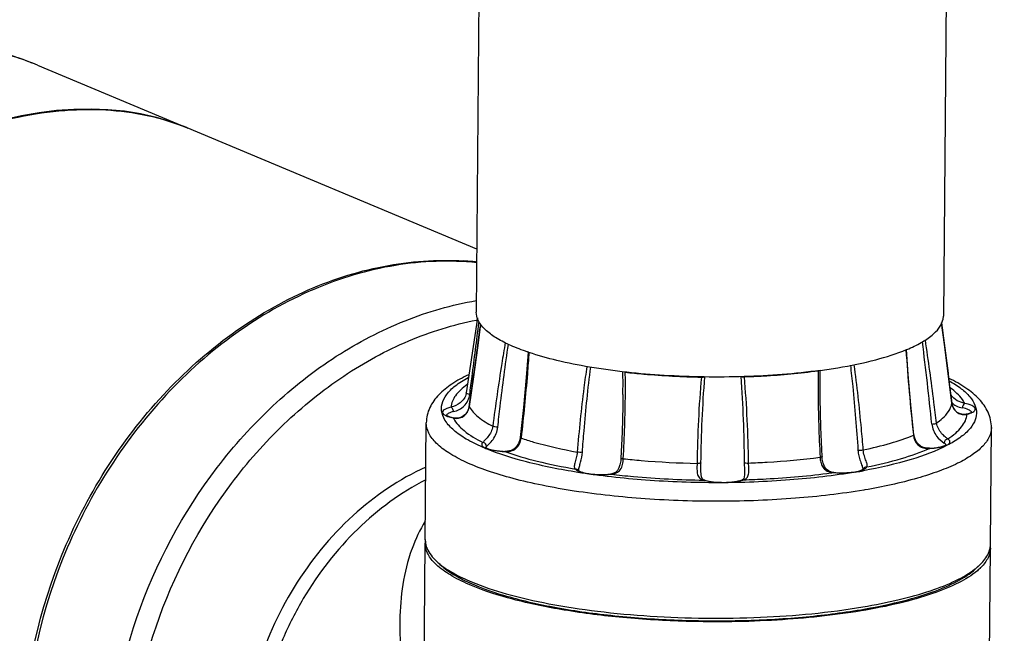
# Model space of a CAD drawing. Header units: millimetres. Extents: x 12 to 2508, y 25 to 1770.
# Tile 48 of 54: x 2199 to 2329, y 1270 to 1352. Entities that reach past the tile are written whole.
import ezdxf

# ---------------------------------------------------------------- set-up
doc = ezdxf.new("R2010")
doc.units = ezdxf.units.MM
for name, color, linetype in [('ARM2_ABL98', 7, 'Continuous'), ('COVER_M_PBL92', 7, 'Continuous'), ('FLANGE_J3_PBL106', 7, 'Continuous'), ('FLANGE_J4_PBL100', 7, 'Continuous'), ('HOLDER_M_PBL94', 7, 'Continuous'), ('HOLDER_S_PBL103', 7, 'Continuous'), ('MODULE_M_ABL91', 7, 'Continuous'), ('MODULE_S_ABL102', 7, 'Continuous'), ('new_view_8_VBL72', 7, 'Continuous'), ('PIPE2_PBL99', 7, 'Continuous')]:
    doc.layers.add(name, color=color, linetype=linetype)

# ---------------------------------------------------------------- blocks, each defined once
blk = doc.blocks.new('COVER_M_PBL92', base_point=(3020.23, 1922.8))
at = {"layer": 'COVER_M_PBL92', "color": 7}
blk.add_line((3042.84, 1974.61), (3062.7, 1966.31), dxfattribs=at)
blk.add_ellipse((3030.02, 1917.11), major_axis=(40.55, 44.19), ratio=0.660707, start_param=0.235353, end_param=3.372099, dxfattribs=at)
blk.add_open_spline([(3042.84, 1974.61), (3040.63, 1975.54), (3036, 1976.99), (3026.26, 1978.19), (3013.56, 1976.35), (2999.38, 1969.31), (2991.39, 1962.03), (2987.83, 1957.89)], degree=3, knots=[0, 0, 0, 0, 0.117403, 0.235789, 0.478098, 0.732691, 1, 1, 1, 1], dxfattribs=at)
at = {"layer": 'COVER_M_PBL92', "color": 2}
blk.add_open_spline([(3042.84, 1974.61), (3039.47, 1976.02), (3032.18, 1977.88), (3024.68, 1977.59), (3020.98, 1976.97)], degree=3, knots=[0, 0, 0, 0, 0.493081, 1, 1, 1, 1], dxfattribs=at)
blk = doc.blocks.new('HOLDER_M_PBL94', base_point=(3040.63, 1896.15))
at = {"layer": 'HOLDER_M_PBL94', "color": 7}
for p, q in [((3062.7, 1966.3), (3062.8, 1966.26)), ((3101.13, 1950.23), (3062.7, 1966.3))]:
    blk.add_line(p, q, dxfattribs=at)
for centre, radius, start, end in [((3096.91, 1909.13), 39.6, 84.8765, 86.3685), ((3096.93, 1909.42), 39.31, 83.8645, 84.8758)]:
    blk.add_arc(centre, radius, start, end, dxfattribs=at)
for points, knots in [([(2981.6, 1908.9), (2982.63, 1913.25), (2985.75, 1922.04), (2995.37, 1938.77), (3009.35, 1953.23), (3026.07, 1963.35), (3038.98, 1967.99), (3051.45, 1969.31), (3059.29, 1967.72), (3062.7, 1966.3)], [0, 0, 0, 0, 0.122291, 0.253252, 0.526603, 0.660631, 0.78591, 0.899046, 1, 1, 1, 1]), ([(3040.87, 1884.1), (3040.94, 1892.49), (3044.38, 1909.39), (3055.52, 1927.61), (3067.68, 1938.76), (3077.79, 1944.82), (3088.51, 1948.34), (3095.86, 1948.87), (3099.42, 1948.65)], [0, 0, 0, 0, 0.261606, 0.52432, 0.651308, 0.773023, 0.889029, 1, 1, 1, 1])]:
    blk.add_open_spline(points, degree=3, knots=knots, dxfattribs=at)
blk = doc.blocks.new('MODULE_M_ABL91', base_point=(3040.63, 1896.15))
at = {"layer": 'COVER_M_PBL92'}
blk.add_blockref('COVER_M_PBL92', (3020.23, 1922.8), dxfattribs=at)
at = {"layer": 'HOLDER_M_PBL94'}
blk.add_blockref('HOLDER_M_PBL94', (3040.63, 1896.15), dxfattribs=at)
blk = doc.blocks.new('PIPE2_PBL99', base_point=(3132.9, 2036.12))
at = {"layer": 'PIPE2_PBL99', "color": 7}
for p, q in [((3102.74, 2138.03), (3101.06, 1941.86)), ((3164.74, 2137.5), (3163.06, 1941.32)), ((3107.98, 1936.53), (3107.89, 1936.56)), ((3108.02, 1936.53), (3107.93, 1936.57)), ((3108.04, 1936.51), (3107.98, 1936.53)), ((3108.06, 1936.5), (3108.04, 1936.51)), ((3108.1, 1936.51), (3108.08, 1936.51)), ((3158.16, 1936.91), (3158.17, 1936.91)), ((3158.2, 1936.9), (3158.21, 1936.9))]:
    blk.add_line(p, q, dxfattribs=at)
for centre, radius, start, end in [((3104.57, 1942.37), 3.63, 211.9408, 213.0033), ((3160.76, 1941.35), 2.3, 347.4313, 359.4325), ((3149.47, 1957.97), 22.81, 292.3729, 292.5071), ((3136.64, 2008.24), 74.8, 277.7289, 279.5525)]:
    blk.add_arc(centre, radius, start, end, dxfattribs=at)
for points, knots in [([(3101.49, 1940.45), (3101.42, 1940.56), (3101.18, 1940.99), (3101.06, 1941.49), (3101.06, 1941.86)], [0, 0, 0, 0, 0.268927, 1, 1, 1, 1]), ([(3107.89, 1936.56), (3107.13, 1936.82), (3105.74, 1937.35), (3103.9, 1938.27), (3102.49, 1939.25), (3101.78, 1940.01), (3101.53, 1940.39)], [0, 0, 0, 0, 0.31953, 0.592147, 0.817698, 1, 1, 1, 1]), ([(3158.21, 1936.9), (3158.86, 1937.17), (3160.03, 1937.72), (3161.79, 1938.86), (3162.82, 1940.03), (3163, 1940.85)], [0, 0, 0, 0, 0.330263, 0.603734, 1, 1, 1, 1]), ([(3146.7, 1934.12), (3143.36, 1933.67), (3136.45, 1933.14), (3126.21, 1933.29), (3117.9, 1934.16), (3111.94, 1935.35), (3109.28, 1936.09), (3108.06, 1936.5)], [0, 0, 0, 0, 0.259579, 0.532068, 0.787859, 0.900861, 1, 1, 1, 1]), ([(3149.05, 1934.48), (3150.75, 1934.76), (3153.82, 1935.4), (3156.83, 1936.34), (3158.15, 1936.88)], [0, 0, 0, 0, 0.546046, 1, 1, 1, 1])]:
    blk.add_open_spline(points, degree=3, knots=knots, dxfattribs=at)
blk = doc.blocks.new('FLANGE_J4_PBL100', base_point=(3131.87, 1921))
at = {"layer": 'FLANGE_J4_PBL100', "color": 7}
for p, q in [((3101.22, 1941.09), (3099.74, 1931.14)), ((3101.22, 1941.09), (3101.13, 1940.47)), ((3146.7, 1933.79), (3146.7, 1934.01)), ((3099.74, 1931.14), (3099.73, 1931.07)), ((3099.73, 1931.07), (3099.73, 1931.07)), ((3120.53, 1930.91), (3120.53, 1930.91)), ((3164.05, 1930.89), (3164.04, 1930.92)), ((3164.05, 1930.89), (3164.05, 1930.9)), ((3098.1, 1927.83), (3098.1, 1927.83)), ((3166.07, 1928.33), (3166.07, 1928.33)), ((3094.3, 1911.67), (3094.43, 1927.18)), ((3169.3, 1911.03), (3169.43, 1926.53)), ((3114.61, 1920.87), (3114.61, 1920.87)), ((3130.87, 1921.11), (3130.87, 1921.11)), ((3118.88, 1920.37), (3118.87, 1920.37)), ((3131.39, 1919.57), (3131.39, 1919.57)), ((3136.67, 1920.47), (3136.67, 1920.47)), ((3148.51, 1920.59), (3148.51, 1920.59)), ((3096.25, 1908.39), (3095.77, 1908.84)), ((3167.3, 1907.78), (3167.78, 1908.22))]:
    blk.add_line(p, q, dxfattribs=at)
at = {"layer": 'FLANGE_J4_PBL100', "color": 2}
for p, q in [((3101.42, 1940.44), (3101.44, 1940.59)), ((3146.7, 1934.01), (3146.7, 1934.13)), ((3100.12, 1929.32), (3100.13, 1929.29)), ((3100.13, 1929.29), (3100.13, 1929.32)), ((3164.19, 1929.77), (3164.19, 1929.76)), ((3098.01, 1927.82), (3098.1, 1927.83)), ((3166.07, 1928.33), (3166.19, 1928.32)), ((3107.02, 1925.2), (3107.01, 1925.14)), ((3107.02, 1925.2), (3107.01, 1925.14)), ((3159.06, 1925.58), (3159.07, 1925.52)), ((3159.06, 1925.58), (3159.07, 1925.52)), ((3104.84, 1923.36), (3104.85, 1923.38)), ((3161.22, 1923.8), (3161.25, 1923.78)), ((3161.23, 1923.77), (3161.25, 1923.78)), ((3161.23, 1923.77), (3161.25, 1923.78)), ((3152.41, 1920.83), (3152.38, 1920.83)), ((3152.45, 1920.82), (3152.42, 1920.81)), ((3118.94, 1920.36), (3118.88, 1920.37)), ((3131.39, 1919.57), (3131.25, 1919.57)), ((3148.12, 1920.53), (3148.24, 1920.54)), ((3148.51, 1920.59), (3148.46, 1920.58)), ((3151.41, 1920.64), (3151.53, 1920.66)), ((3152.62, 1918.27), (3152.49, 1918.25))]:
    blk.add_line(p, q, dxfattribs=at)
at = {"layer": 'FLANGE_J4_PBL100', "color": 7}
for points in [[(3164.19, 1929.77), (3163.67, 1933.71), (3163.18, 1937.57), (3162.82, 1940.43)], [(3101.65, 1940.25), (3101.23, 1937.14), (3100.69, 1933.27), (3100.12, 1929.32)], [(3107.94, 1936.56), (3107.68, 1933.2), (3107.32, 1929.22), (3106.9, 1925.21)], [(3159.15, 1925.59), (3158.75, 1929.56), (3158.4, 1933.56), (3158.16, 1936.91)], [(3146.96, 1922.69), (3146.79, 1926.58), (3146.71, 1930.42), (3146.7, 1933.79)], [(3120.53, 1930.91), (3120.51, 1929.38), (3120.42, 1925.94), (3120.26, 1922.5)], [(3100.12, 1929.32), (3100.05, 1929.02), (3099.85, 1928.58), (3099.55, 1928.22), (3099.2, 1927.98), (3098.82, 1927.84), (3098.41, 1927.79), (3098.1, 1927.83)], [(3166.07, 1928.33), (3165.74, 1928.29), (3165.31, 1928.36), (3164.9, 1928.56), (3164.54, 1928.91), (3164.28, 1929.39), (3164.19, 1929.77)], [(3106.9, 1925.21), (3106.84, 1924.9), (3106.68, 1924.42), (3106.42, 1924.01), (3106.09, 1923.7), (3105.69, 1923.5), (3105.22, 1923.39), (3104.85, 1923.38)], [(3161.22, 1923.8), (3160.87, 1923.8), (3160.4, 1923.89), (3160, 1924.09), (3159.65, 1924.39), (3159.38, 1924.79), (3159.21, 1925.26), (3159.15, 1925.59)], [(3120.26, 1922.5), (3120.23, 1922.14), (3120.14, 1921.61), (3120, 1921.18), (3119.81, 1920.84), (3119.53, 1920.59), (3119.17, 1920.43), (3118.88, 1920.37)], [(3148.51, 1920.59), (3148.2, 1920.64), (3147.8, 1920.79), (3147.48, 1921.04), (3147.26, 1921.38), (3147.09, 1921.81), (3146.99, 1922.33), (3146.96, 1922.69)], [(3131.39, 1919.57), (3131.24, 1919.63), (3131.06, 1919.79), (3130.96, 1920), (3130.9, 1920.32), (3130.87, 1920.79), (3130.87, 1921.11)], [(3136.67, 1920.47), (3136.66, 1920.31), (3136.63, 1919.98), (3136.56, 1919.78), (3136.46, 1919.66), (3136.34, 1919.6)]]:
    blk.add_lwpolyline(points, dxfattribs=at)
at = {"layer": 'FLANGE_J4_PBL100', "color": 2}
for centre, radius, start, end in [((5354.32, 2216.94), 2208.88, 187.19138, 187.47023), ((2250.09, 2053.49), 859.06, 351.68882, 352.42474), ((2712.28, 1881.33), 451.55, 5.8054, 7.2001), ((3441.66, 1955.86), 284.21, 183.8302, 186.1161), ((2948.56, 1932.44), 171.98, 359.4924, 0.5044), ((3157.81, 1923.21), 10.57, 54.1944, 54.4663), ((3165.82, 1931.64), 2.45, 227.6662, 229.8137), ((3165.87, 1931.69), 2.52, 229.8365, 235.7804), ((3166.52, 1928.49), 0.279, 23.8073, 26.1956), ((3166.53, 1928.5), 0.265, 21.6977, 23.8042), ((3166.54, 1928.5), 0.257, 20.4318, 21.6926), ((3097.97, 1930.03), 2.13, 243.7545, 245.38), ((3097.35, 1928.08), 0.258, 156.4753, 158.9088), ((3101.08, 1929.35), 3.43, 206.4899, 207.2401), ((3098.47, 1929.64), 1.88, 255.8308, 258.5854), ((3098.46, 1929.59), 1.83, 258.5774, 263.4173), ((3165.76, 1929.75), 1.49, 278.0552, 286.6485), ((3163.7, 1928.51), 2.49, 354.9997, 355.6757), ((3165.83, 1930.74), 2.42, 291.4393, 294.1081), ((3112.91, 1949.22), 27.58, 247.1409, 247.3852), ((3161.01, 1926.61), 2.84, 268.8007, 274.3009), ((3160.99, 1926.86), 3.09, 274.2323, 274.7692), ((3115.36, 1922.38), 1.78, 240.9894, 243.5301), ((3138.53, 1997.13), 77.57, 279.646, 280.313), ((3151.5, 1923), 2.25, 293.0657, 294.4276), ((3151.58, 1922.82), 2.05, 294.4343, 295.3736), ((3117.83, 1930.14), 9.85, 276.0908, 276.4197), ((3132.62, 1924.09), 4.72, 253.1729, 254.7288), ((3135.34, 1922.85), 3.45, 287.2813, 289.9498), ((3136.16, 2008.31), 88.59, 277.8321, 277.9812), ((3148.65, 1923.64), 3.07, 263.0394, 266.5342), ((3149.49, 1931.58), 11.05, 264.665, 264.8746)]:
    blk.add_arc(centre, radius, start, end, dxfattribs=at)
at = {"layer": 'FLANGE_J4_PBL100', "color": 7}
for centre, radius, start, end in [((3097.06, 1911.65), 2.76, 179.5514, 189.4839), ((3097.16, 1911.66), 2.86, 189.4642, 191.9054), ((3166.4, 1911.08), 2.9, 344.5146, 349.5802), ((3166.54, 1911.05), 2.76, 349.5791, 359.4651), ((3101.56, 1915), 8.45, 226.806, 230.5711), ((3102.19, 1915.75), 9.43, 230.5129, 231.0318), ((3161.29, 1915.5), 9.75, 307.3316, 307.9375)]:
    blk.add_arc(centre, radius, start, end, dxfattribs=at)
at = {"layer": 'FLANGE_J4_PBL100', "color": 2}
for points, knots in [([(3100.2, 1930.93), (3100.3, 1931.72), (3100.71, 1934.89), (3101.12, 1938.07), (3101.42, 1940.44)], [0, 0, 0, 0, 0.251399, 1, 1, 1, 1]), ([(3104.91, 1937.8), (3104.75, 1936.88), (3104.15, 1933.19), (3103.62, 1929.5), (3103.25, 1926.71)], [0, 0, 0, 0, 0.248542, 1, 1, 1, 1]), ([(3162.15, 1927.15), (3162.04, 1928.07), (3161.58, 1931.75), (3161.08, 1935.42), (3160.66, 1938.16)], [0, 0, 0, 0, 0.251493, 1, 1, 1, 1]), ([(3103.92, 1926.58), (3104.02, 1927.51), (3104.45, 1931.18), (3104.93, 1934.84), (3105.33, 1937.58)], [0, 0, 0, 0, 0.251134, 1, 1, 1, 1]), ([(3108.05, 1936.53), (3107.99, 1935.58), (3107.71, 1931.8), (3107.34, 1928.02), (3107.02, 1925.2)], [0, 0, 0, 0, 0.250813, 1, 1, 1, 1]), ([(3115.74, 1934.62), (3115.6, 1933.68), (3115.09, 1929.92), (3114.7, 1926.14), (3114.46, 1923.29)], [0, 0, 0, 0, 0.249382, 1, 1, 1, 1]), ([(3115.15, 1923.26), (3115.22, 1924.21), (3115.51, 1927.98), (3115.89, 1931.74), (3116.25, 1934.56)], [0, 0, 0, 0, 0.250541, 1, 1, 1, 1]), ([(3120.58, 1922.41), (3120.74, 1925.28), (3120.87, 1929.1), (3120.86, 1932.93), (3120.84, 1933.89)], [0, 0, 0, 0, 0.749661, 1, 1, 1, 1]), ([(3146.43, 1934.08), (3146.42, 1933.12), (3146.42, 1929.29), (3146.54, 1925.47), (3146.69, 1922.61)], [0, 0, 0, 0, 0.250437, 1, 1, 1, 1]), ([(3150.71, 1934.8), (3150.82, 1933.86), (3151.23, 1930.11), (3151.53, 1926.35), (3151.72, 1923.53)], [0, 0, 0, 0, 0.249288, 1, 1, 1, 1]), ([(3152.42, 1923.57), (3152.34, 1924.52), (3152.02, 1928.3), (3151.6, 1932.07), (3151.21, 1934.88)], [0, 0, 0, 0, 0.250747, 1, 1, 1, 1]), ([(3102.19, 1923.81), (3101.43, 1924.13), (3100.06, 1924.78), (3098.32, 1925.91), (3097.1, 1927.1), (3096.43, 1928.39), (3096.43, 1929.75), (3097.11, 1931.03), (3098.34, 1932.2), (3099.38, 1932.86), (3099.98, 1933.19)], [0, 0, 0, 0, 0.179663, 0.328564, 0.448671, 0.546387, 0.635042, 0.732355, 0.851827, 1, 1, 1, 1]), ([(3163.83, 1932.73), (3164.39, 1932.42), (3165.37, 1931.8), (3166.55, 1930.73), (3167.29, 1929.61), (3167.53, 1928.41), (3167.22, 1927.23), (3166.41, 1926.12), (3165.16, 1925.08), (3164.14, 1924.48), (3163.57, 1924.19)], [0, 0, 0, 0, 0.159938, 0.292002, 0.400706, 0.495614, 0.591346, 0.702159, 0.837011, 1, 1, 1, 1]), ([(3099.86, 1932.25), (3099.54, 1932.03), (3098.98, 1931.58), (3098.13, 1930.64), (3097.75, 1929.79), (3097.71, 1929.24)], [0, 0, 0, 0, 0.303343, 0.565921, 1, 1, 1, 1]), ([(3165.89, 1929.74), (3165.8, 1929.92), (3165.31, 1930.72), (3164.58, 1931.35), (3163.99, 1931.78)], [0, 0, 0, 0, 0.216247, 1, 1, 1, 1]), ([(3099.73, 1931.07), (3099.68, 1930.83), (3099.48, 1930.35), (3098.81, 1929.65), (3098.14, 1929.37), (3097.71, 1929.24)], [0, 0, 0, 0, 0.260776, 0.529002, 1, 1, 1, 1]), ([(3098.04, 1928.66), (3098.56, 1928.78), (3099.35, 1929.17), (3100, 1930.09), (3100.16, 1930.65), (3100.2, 1930.93)], [0, 0, 0, 0, 0.485544, 0.745458, 1, 1, 1, 1]), ([(3100.2, 1930.93), (3100.1, 1930.94), (3099.95, 1930.98), (3099.79, 1931.04), (3099.75, 1931.09)], [0, 0, 0, 0, 0.606292, 1, 1, 1, 1]), ([(3165.89, 1929.74), (3165.55, 1929.83), (3164.84, 1930.06), (3164.25, 1930.56), (3164.05, 1930.89)], [0, 0, 0, 0, 0.476112, 1, 1, 1, 1]), ([(3097.71, 1929.24), (3097.53, 1929.2), (3097.21, 1929.11), (3096.84, 1928.93), (3096.59, 1928.71), (3096.6, 1928.52), (3096.63, 1928.45)], [0, 0, 0, 0, 0.377275, 0.659838, 0.850938, 1, 1, 1, 1]), ([(3098.04, 1928.66), (3097.83, 1928.61), (3097.5, 1928.51), (3097.17, 1928.3), (3097.12, 1928.18)], [0, 0, 0, 0, 0.624024, 1, 1, 1, 1]), ([(3098.04, 1928.66), (3098.04, 1928.72), (3098.01, 1928.95), (3097.87, 1929.19), (3097.71, 1929.24)], [0, 0, 0, 0, 0.279548, 1, 1, 1, 1]), ([(3098.25, 1927.78), (3098.45, 1927.75), (3098.89, 1927.78), (3099.7, 1928.17), (3100.06, 1928.84), (3100.13, 1929.29)], [0, 0, 0, 0, 0.23134, 0.484017, 1, 1, 1, 1]), ([(3100.13, 1929.29), (3100.43, 1928.78), (3101.41, 1927.79), (3102.58, 1927.08), (3103.25, 1926.71)], [0, 0, 0, 0, 0.435449, 1, 1, 1, 1]), ([(3162.15, 1927.15), (3162.43, 1927.34), (3163.3, 1928.02), (3164.05, 1929), (3164.19, 1929.76)], [0, 0, 0, 0, 0.302529, 1, 1, 1, 1]), ([(3164.19, 1929.76), (3164.25, 1929.32), (3164.59, 1928.66), (3165.37, 1928.27), (3165.78, 1928.25), (3165.97, 1928.27)], [0, 0, 0, 0, 0.527094, 0.777938, 1, 1, 1, 1]), ([(3164.45, 1929.61), (3164.54, 1929.55), (3164.9, 1929.34), (3165.3, 1929.21), (3165.59, 1929.15)], [0, 0, 0, 0, 0.265316, 1, 1, 1, 1]), ([(3165.89, 1929.74), (3165.79, 1929.71), (3165.64, 1929.5), (3165.59, 1929.28), (3165.59, 1929.15)], [0, 0, 0, 0, 0.440029, 1, 1, 1, 1]), ([(3166.77, 1928.61), (3166.74, 1928.68), (3166.61, 1928.8), (3166.23, 1929), (3165.86, 1929.1), (3165.59, 1929.15)], [0, 0, 0, 0, 0.156327, 0.374621, 1, 1, 1, 1]), ([(3167.27, 1929.11), (3167.23, 1929.18), (3167.09, 1929.32), (3166.63, 1929.57), (3166.2, 1929.68), (3165.89, 1929.74)], [0, 0, 0, 0, 0.156328, 0.374623, 1, 1, 1, 1]), ([(3166.82, 1928.53), (3166.91, 1928.57), (3167.06, 1928.64), (3167.23, 1928.78), (3167.31, 1928.95), (3167.29, 1929.06), (3167.27, 1929.11)], [0, 0, 0, 0, 0.344502, 0.607898, 0.810042, 1, 1, 1, 1]), ([(3096.63, 1928.45), (3096.65, 1928.42), (3096.75, 1928.28), (3096.9, 1928.19), (3097.03, 1928.13)], [0, 0, 0, 0, 0.195982, 1, 1, 1, 1]), ([(3097.08, 1928.1), (3097.14, 1928.07), (3097.44, 1927.95), (3097.76, 1927.87), (3098.01, 1927.82)], [0, 0, 0, 0, 0.213932, 1, 1, 1, 1]), ([(3098.03, 1927.78), (3098.36, 1927.14), (3099.59, 1925.87), (3101.07, 1925.01), (3101.95, 1924.57)], [0, 0, 0, 0, 0.424673, 1, 1, 1, 1]), ([(3163.63, 1925.03), (3163.99, 1925.27), (3164.66, 1925.75), (3165.46, 1926.56), (3166, 1927.4), (3166.16, 1928), (3166.18, 1928.29)], [0, 0, 0, 0, 0.307694, 0.570998, 0.797362, 1, 1, 1, 1]), ([(3166.19, 1928.32), (3166.24, 1928.33), (3166.42, 1928.38), (3166.59, 1928.43), (3166.72, 1928.48)], [0, 0, 0, 0, 0.271579, 1, 1, 1, 1]), ([(3152.49, 1918.25), (3149.49, 1917.75), (3143.16, 1917.02), (3133.47, 1916.64), (3123.66, 1916.96), (3115.76, 1917.8), (3109.92, 1918.82), (3106.07, 1919.71), (3102.69, 1920.72), (3099.82, 1921.84), (3097.52, 1923.04), (3095.81, 1924.32), (3094.71, 1925.68), (3094.43, 1926.71), (3094.43, 1927.18)], [0, 0, 0, 0, 0.14936, 0.311277, 0.475005, 0.629633, 0.700345, 0.765129, 0.823039, 0.873343, 0.915618, 0.949926, 0.977205, 1, 1, 1, 1]), ([(3103.25, 1926.71), (3103.19, 1926.21), (3102.83, 1925.53), (3102.26, 1924.91), (3102.02, 1924.68), (3101.95, 1924.57)], [0, 0, 0, 0, 0.605956, 0.851359, 1, 1, 1, 1]), ([(3102.42, 1924.05), (3102.55, 1924.16), (3102.87, 1924.44), (3103.52, 1925.2), (3103.85, 1926.01), (3103.92, 1926.58)], [0, 0, 0, 0, 0.169398, 0.426257, 1, 1, 1, 1]), ([(3103.92, 1926.58), (3103.79, 1926.59), (3103.57, 1926.62), (3103.34, 1926.67), (3103.25, 1926.71)], [0, 0, 0, 0, 0.556992, 1, 1, 1, 1]), ([(3169.43, 1926.53), (3169.43, 1926.11), (3169.19, 1925.19), (3168.25, 1923.95), (3166.79, 1922.79), (3164.84, 1921.7), (3162.39, 1920.69), (3158.31, 1919.38), (3154.97, 1918.67), (3152.62, 1918.27)], [0, 0, 0, 0, 0.064585, 0.140049, 0.233053, 0.346449, 0.480867, 0.635664, 1, 1, 1, 1]), ([(3161.52, 1927.01), (3161.65, 1927.01), (3161.86, 1927.04), (3162.08, 1927.09), (3162.15, 1927.15)], [0, 0, 0, 0, 0.581101, 1, 1, 1, 1]), ([(3161.52, 1927.01), (3161.58, 1926.44), (3161.99, 1925.43), (3162.78, 1924.73), (3163.17, 1924.49)], [0, 0, 0, 0, 0.557972, 1, 1, 1, 1]), ([(3163.63, 1925.03), (3163.52, 1925.12), (3163.23, 1925.34), (3162.6, 1925.95), (3162.22, 1926.64), (3162.15, 1927.15)], [0, 0, 0, 0, 0.164555, 0.414728, 1, 1, 1, 1]), ([(3104.84, 1923.36), (3105.1, 1923.35), (3105.63, 1923.37), (3106.37, 1923.71), (3106.85, 1924.37), (3106.98, 1924.88), (3107.01, 1925.14)], [0, 0, 0, 0, 0.249969, 0.499898, 0.749467, 1, 1, 1, 1]), ([(3106.9, 1925.21), (3106.9, 1925.2), (3106.94, 1925.16), (3106.98, 1925.15), (3107.01, 1925.14)], [0, 0, 0, 0, 0.321742, 1, 1, 1, 1]), ([(3107.01, 1925.14), (3107.56, 1924.96), (3110.01, 1924.2), (3112.51, 1923.65), (3114.46, 1923.29)], [0, 0, 0, 0, 0.226769, 1, 1, 1, 1]), ([(3152.42, 1923.57), (3153.63, 1923.83), (3155.88, 1924.38), (3158.08, 1925.12), (3159.07, 1925.52)], [0, 0, 0, 0, 0.537152, 1, 1, 1, 1]), ([(3159.15, 1925.59), (3159.15, 1925.58), (3159.14, 1925.55), (3159.1, 1925.54), (3159.07, 1925.52)], [0, 0, 0, 0, 0.146544, 1, 1, 1, 1]), ([(3159.07, 1925.52), (3159.12, 1925.06), (3159.42, 1924.34), (3160.24, 1923.85), (3160.72, 1923.77), (3160.95, 1923.77)], [0, 0, 0, 0, 0.497032, 0.749673, 1, 1, 1, 1]), ([(3163.63, 1925.03), (3163.5, 1925.01), (3163.26, 1924.88), (3163.17, 1924.62), (3163.17, 1924.49)], [0, 0, 0, 0, 0.492128, 1, 1, 1, 1]), ([(3163.67, 1924.3), (3163.74, 1924.35), (3163.87, 1924.44), (3163.98, 1924.76), (3163.76, 1924.95), (3163.63, 1925.03)], [0, 0, 0, 0, 0.285317, 0.494458, 1, 1, 1, 1]), ([(3101.95, 1924.57), (3101.89, 1924.53), (3101.79, 1924.42), (3101.78, 1924.19), (3101.96, 1923.99), (3102.11, 1923.9), (3102.21, 1923.85)], [0, 0, 0, 0, 0.237894, 0.430614, 0.667411, 1, 1, 1, 1]), ([(3102.42, 1924.05), (3102.42, 1924.17), (3102.32, 1924.43), (3102.07, 1924.56), (3101.95, 1924.57)], [0, 0, 0, 0, 0.500892, 1, 1, 1, 1]), ([(3102.21, 1923.85), (3102.23, 1923.84), (3102.32, 1923.8), (3102.42, 1923.76), (3102.49, 1923.74)], [0, 0, 0, 0, 0.232943, 1, 1, 1, 1]), ([(3102.42, 1924.05), (3102.41, 1924.04), (3102.36, 1923.99), (3102.32, 1923.94), (3102.3, 1923.89)], [0, 0, 0, 0, 0.283244, 1, 1, 1, 1]), ([(3114.53, 1920.6), (3112.25, 1920.96), (3108.11, 1921.78), (3104.06, 1923.03), (3102.3, 1923.76)], [0, 0, 0, 0, 0.548266, 1, 1, 1, 1]), ([(3102.49, 1923.74), (3102.83, 1923.62), (3103.61, 1923.45), (3104.4, 1923.38), (3104.84, 1923.36)], [0, 0, 0, 0, 0.448415, 1, 1, 1, 1]), ([(3104.84, 1923.36), (3106.25, 1922.86), (3109.36, 1921.97), (3112.52, 1921.33), (3114.23, 1921.04)], [0, 0, 0, 0, 0.463965, 1, 1, 1, 1]), ([(3151.72, 1923.53), (3151.83, 1923.52), (3152.07, 1923.52), (3152.3, 1923.55), (3152.42, 1923.57)], [0, 0, 0, 0, 0.478287, 1, 1, 1, 1]), ([(3151.72, 1923.53), (3151.74, 1923.28), (3151.82, 1922.78), (3152.02, 1922.09), (3152.23, 1921.52), (3152.36, 1921.17), (3152.38, 1921.02)], [0, 0, 0, 0, 0.289979, 0.575857, 0.827341, 1, 1, 1, 1]), ([(3152.88, 1921.32), (3152.94, 1921.4), (3152.96, 1921.59), (3152.89, 1921.85), (3152.75, 1922.25), (3152.54, 1922.81), (3152.44, 1923.31), (3152.42, 1923.57)], [0, 0, 0, 0, 0.127704, 0.225255, 0.350959, 0.662635, 1, 1, 1, 1]), ([(3163.57, 1924.19), (3162.05, 1923.4), (3158.37, 1922.06), (3154.58, 1921.21), (3152.45, 1920.82)], [0, 0, 0, 0, 0.440723, 1, 1, 1, 1]), ([(3152.88, 1921.32), (3154.43, 1921.63), (3157.26, 1922.3), (3160.02, 1923.24), (3161.23, 1923.77)], [0, 0, 0, 0, 0.544012, 1, 1, 1, 1]), ([(3161.25, 1923.78), (3161.63, 1923.8), (3162.31, 1923.86), (3162.98, 1924.01), (3163.27, 1924.12)], [0, 0, 0, 0, 0.553551, 1, 1, 1, 1]), ([(3163.35, 1924.34), (3163.34, 1924.36), (3163.28, 1924.41), (3163.22, 1924.46), (3163.17, 1924.49)], [0, 0, 0, 0, 0.21934, 1, 1, 1, 1]), ([(3163.27, 1924.12), (3163.3, 1924.13), (3163.44, 1924.18), (3163.58, 1924.25), (3163.67, 1924.3)], [0, 0, 0, 0, 0.280603, 1, 1, 1, 1]), ([(3114.46, 1923.29), (3114.44, 1923.03), (3114.34, 1922.54), (3114.17, 1921.97), (3114.08, 1921.57), (3114.06, 1921.34), (3114.11, 1921.16), (3114.18, 1921.07), (3114.23, 1921.04)], [0, 0, 0, 0, 0.335461, 0.641052, 0.762706, 0.857794, 0.932287, 1, 1, 1, 1]), ([(3115.15, 1923.26), (3115.04, 1923.24), (3114.81, 1923.25), (3114.58, 1923.27), (3114.46, 1923.29)], [0, 0, 0, 0, 0.454745, 1, 1, 1, 1]), ([(3114.65, 1920.9), (3114.66, 1921.06), (3114.76, 1921.4), (3114.98, 1922.17), (3115.11, 1922.82), (3115.15, 1923.26)], [0, 0, 0, 0, 0.19328, 0.444738, 1, 1, 1, 1]), ([(3118.94, 1920.36), (3119.18, 1920.38), (3119.65, 1920.46), (3120.25, 1920.93), (3120.51, 1921.65), (3120.57, 1922.15), (3120.58, 1922.41)], [0, 0, 0, 0, 0.247169, 0.482258, 0.732903, 1, 1, 1, 1]), ([(3120.26, 1922.5), (3120.26, 1922.49), (3120.3, 1922.47), (3120.4, 1922.44), (3120.5, 1922.42), (3120.58, 1922.41)], [0, 0, 0, 0, 0.092985, 0.297919, 1, 1, 1, 1]), ([(3120.58, 1922.41), (3121.38, 1922.33), (3124.63, 1922.01), (3127.89, 1921.84), (3130.36, 1921.79)], [0, 0, 0, 0, 0.24378, 1, 1, 1, 1]), ([(3137.2, 1921.84), (3138.02, 1921.87), (3141.19, 1922.02), (3144.35, 1922.3), (3146.69, 1922.61)], [0, 0, 0, 0, 0.258249, 1, 1, 1, 1]), ([(3146.96, 1922.69), (3146.96, 1922.68), (3146.93, 1922.66), (3146.84, 1922.63), (3146.75, 1922.61), (3146.69, 1922.61)], [0, 0, 0, 0, 0.09657, 0.298881, 1, 1, 1, 1]), ([(3146.69, 1922.61), (3146.7, 1922.39), (3146.75, 1921.96), (3146.96, 1921.36), (3147.37, 1920.88), (3147.74, 1920.71), (3147.94, 1920.66)], [0, 0, 0, 0, 0.261574, 0.515361, 0.756783, 1, 1, 1, 1]), ([(3114.23, 1921.04), (3114.24, 1921.02), (3114.32, 1920.93), (3114.42, 1920.87), (3114.49, 1920.83)], [0, 0, 0, 0, 0.213773, 1, 1, 1, 1]), ([(3114.56, 1920.79), (3114.79, 1920.68), (3115.35, 1920.5), (3115.92, 1920.41), (3116.25, 1920.37)], [0, 0, 0, 0, 0.433458, 1, 1, 1, 1]), ([(3130.36, 1921.79), (3130.36, 1921.53), (3130.34, 1921.03), (3130.38, 1920.43), (3130.54, 1920.03), (3130.79, 1919.73), (3131.07, 1919.62), (3131.25, 1919.57)], [0, 0, 0, 0, 0.297474, 0.564808, 0.678823, 0.78422, 1, 1, 1, 1]), ([(3130.88, 1921.85), (3130.88, 1921.83), (3130.81, 1921.82), (3130.7, 1921.8), (3130.54, 1921.79), (3130.42, 1921.79), (3130.36, 1921.79)], [0, 0, 0, 0, 0.103742, 0.325848, 0.639671, 1, 1, 1, 1]), ([(3136.52, 1919.61), (3136.68, 1919.66), (3137.02, 1919.82), (3137.25, 1920.41), (3137.23, 1921.08), (3137.21, 1921.58), (3137.2, 1921.84)], [0, 0, 0, 0, 0.201307, 0.414866, 0.691094, 1, 1, 1, 1]), ([(3136.63, 1921.89), (3136.63, 1921.77), (3136.64, 1921.3), (3136.67, 1920.82), (3136.67, 1920.47)], [0, 0, 0, 0, 0.252961, 1, 1, 1, 1]), ([(3136.63, 1921.89), (3136.65, 1921.87), (3136.72, 1921.86), (3136.91, 1921.83), (3137.08, 1921.84), (3137.2, 1921.84)], [0, 0, 0, 0, 0.128276, 0.360604, 1, 1, 1, 1]), ([(3151.57, 1920.7), (3151.64, 1920.71), (3151.92, 1920.77), (3152.2, 1920.86), (3152.38, 1920.94)], [0, 0, 0, 0, 0.28117, 1, 1, 1, 1]), ([(3152.88, 1921.32), (3152.78, 1921.32), (3152.57, 1921.27), (3152.44, 1921.11), (3152.4, 1921.02)], [0, 0, 0, 0, 0.505803, 1, 1, 1, 1]), ([(3152.46, 1920.97), (3152.51, 1921), (3152.67, 1921.08), (3152.83, 1921.2), (3152.88, 1921.32)], [0, 0, 0, 0, 0.317409, 1, 1, 1, 1]), ([(3151.41, 1920.64), (3148.52, 1920.15), (3142.44, 1919.45), (3133.12, 1919.11), (3123.71, 1919.44), (3117.51, 1920.12), (3114.53, 1920.6)], [0, 0, 0, 0, 0.23767, 0.49535, 0.755411, 1, 1, 1, 1]), ([(3116.25, 1920.37), (3116.46, 1920.34), (3117.34, 1920.27), (3118.22, 1920.28), (3118.88, 1920.35)], [0, 0, 0, 0, 0.246095, 1, 1, 1, 1]), ([(3118.94, 1920.36), (3119.93, 1920.24), (3124.02, 1919.82), (3128.13, 1919.61), (3131.25, 1919.57)], [0, 0, 0, 0, 0.242449, 1, 1, 1, 1]), ([(3131.37, 1919.54), (3131.8, 1919.42), (3132.75, 1919.28), (3133.7, 1919.24), (3134.21, 1919.26)], [0, 0, 0, 0, 0.464745, 1, 1, 1, 1]), ([(3134.21, 1919.26), (3134.61, 1919.27), (3135.33, 1919.32), (3136.05, 1919.46), (3136.37, 1919.56)], [0, 0, 0, 0, 0.546625, 1, 1, 1, 1]), ([(3136.52, 1919.61), (3137.52, 1919.64), (3141.4, 1919.8), (3145.27, 1920.14), (3148.12, 1920.53)], [0, 0, 0, 0, 0.259197, 1, 1, 1, 1]), ([(3148.5, 1920.57), (3149.04, 1920.53), (3150.06, 1920.5), (3151.09, 1920.6), (3151.57, 1920.7)], [0, 0, 0, 0, 0.520618, 1, 1, 1, 1])]:
    blk.add_open_spline(points, degree=3, knots=knots, dxfattribs=at)
at = {"layer": 'FLANGE_J4_PBL100', "color": 7}
for points, knots in [([(3120.84, 1933.89), (3121.66, 1933.8), (3125.02, 1933.46), (3128.39, 1933.29), (3130.94, 1933.24)], [0, 0, 0, 0, 0.243184, 1, 1, 1, 1]), ([(3136.64, 1933.29), (3137.49, 1933.31), (3140.76, 1933.46), (3144.03, 1933.75), (3146.43, 1934.08)], [0, 0, 0, 0, 0.258893, 1, 1, 1, 1]), ([(3100.03, 1933.54), (3099.27, 1933.18), (3097.87, 1932.42), (3096.07, 1930.99), (3094.78, 1929.26), (3094.44, 1927.86), (3094.43, 1927.18)], [0, 0, 0, 0, 0.283145, 0.534031, 0.768217, 1, 1, 1, 1]), ([(3130.94, 1933.24), (3130.97, 1933.24), (3131.09, 1933.24), (3131.21, 1933.25), (3131.29, 1933.26)], [0, 0, 0, 0, 0.269811, 1, 1, 1, 1]), ([(3136.29, 1933.3), (3136.32, 1933.3), (3136.43, 1933.28), (3136.55, 1933.28), (3136.64, 1933.29)], [0, 0, 0, 0, 0.231237, 1, 1, 1, 1]), ([(3169.43, 1926.53), (3169.44, 1927.23), (3169.1, 1928.65), (3167.82, 1930.42), (3166, 1931.89), (3164.59, 1932.68), (3163.82, 1933.06)], [0, 0, 0, 0, 0.231094, 0.464851, 0.715891, 1, 1, 1, 1]), ([(3166.07, 1928.33), (3166.22, 1928.36), (3166.46, 1928.43), (3166.7, 1928.53), (3166.78, 1928.59)], [0, 0, 0, 0, 0.612532, 1, 1, 1, 1]), ([(3166.78, 1928.59), (3166.78, 1928.59), (3166.8, 1928.61), (3166.82, 1928.62), (3166.82, 1928.63)], [0, 0, 0, 0, 0.383813, 1, 1, 1, 1]), ([(3097.07, 1928.19), (3097.07, 1928.2), (3097.06, 1928.22), (3097.12, 1928.15), (3097.18, 1928.13), (3097.3, 1928.06), (3097.46, 1928), (3097.73, 1927.91), (3097.95, 1927.86), (3098.1, 1927.83)], [0, 0, 0, 0, 0.014878, 0.049502, 0.130548, 0.249844, 0.400284, 0.577755, 1, 1, 1, 1]), ([(3102.26, 1923.92), (3102.26, 1923.93), (3102.25, 1923.94), (3102.29, 1923.9), (3102.33, 1923.88), (3102.41, 1923.83), (3102.52, 1923.78), (3102.71, 1923.7), (3103, 1923.62), (3103.39, 1923.53), (3103.85, 1923.46), (3104.34, 1923.41), (3104.68, 1923.39), (3104.85, 1923.38)], [0, 0, 0, 0, 0.004699, 0.014174, 0.037009, 0.071826, 0.116558, 0.169761, 0.298106, 0.450638, 0.621863, 0.806821, 1, 1, 1, 1]), ([(3161.22, 1923.8), (3161.49, 1923.81), (3161.99, 1923.85), (3162.67, 1923.97), (3163.14, 1924.11), (3163.39, 1924.22), (3163.45, 1924.29)], [0, 0, 0, 0, 0.353364, 0.658196, 0.88676, 1, 1, 1, 1]), ([(3114.61, 1920.87), (3114.64, 1920.83), (3114.78, 1920.75), (3115.08, 1920.62), (3115.55, 1920.5), (3116.36, 1920.36), (3117.49, 1920.29), (3118.41, 1920.32), (3118.88, 1920.37)], [0, 0, 0, 0, 0.031003, 0.111019, 0.224665, 0.362771, 0.680182, 1, 1, 1, 1]), ([(3148.51, 1920.59), (3148.9, 1920.56), (3149.67, 1920.53), (3150.77, 1920.58), (3151.66, 1920.73), (3152.18, 1920.89), (3152.35, 1921)], [0, 0, 0, 0, 0.301367, 0.595983, 0.843376, 1, 1, 1, 1]), ([(3152.35, 1921), (3152.37, 1921.01), (3152.39, 1921.02), (3152.43, 1921.07), (3152.41, 1921.03), (3152.4, 1921.02)], [0, 0, 0, 0, 0.472173, 0.701977, 1, 1, 1, 1]), ([(3131.39, 1919.57), (3131.76, 1919.46), (3132.62, 1919.31), (3133.93, 1919.25), (3135.21, 1919.33), (3136.01, 1919.48), (3136.34, 1919.6)], [0, 0, 0, 0, 0.233051, 0.514795, 0.789157, 1, 1, 1, 1]), ([(3094.36, 1911.07), (3094.4, 1910.88), (3094.67, 1910.03), (3095.27, 1909.31), (3095.77, 1908.84)], [0, 0, 0, 0, 0.221924, 1, 1, 1, 1]), ([(3167.78, 1908.22), (3167.96, 1908.38), (3168.55, 1908.98), (3169.03, 1909.72), (3169.19, 1910.3)], [0, 0, 0, 0, 0.284144, 1, 1, 1, 1]), ([(3096.25, 1908.42), (3096.82, 1907.96), (3098.18, 1907.09), (3099.63, 1906.4), (3100.44, 1906.07)], [0, 0, 0, 0, 0.453513, 1, 1, 1, 1]), ([(3096.25, 1908.39), (3096.69, 1907.98), (3097.76, 1907.17), (3100.53, 1905.67), (3105.08, 1904.07), (3111.57, 1902.59), (3119.15, 1901.52), (3127.4, 1900.93), (3135.89, 1900.85), (3144.16, 1901.29), (3149.52, 1901.95), (3152.08, 1902.38)], [0, 0, 0, 0, 0.031752, 0.069851, 0.165018, 0.283075, 0.418894, 0.565922, 0.716811, 0.863954, 1, 1, 1, 1]), ([(3152.08, 1902.38), (3153.8, 1902.67), (3156.98, 1903.3), (3161.29, 1904.54), (3164.71, 1905.95), (3166.59, 1907.14), (3167.3, 1907.78)], [0, 0, 0, 0, 0.319993, 0.596514, 0.823825, 1, 1, 1, 1]), ([(3152.36, 1902.75), (3153.98, 1903.02), (3157.01, 1903.62), (3161.15, 1904.77), (3164.53, 1906.07), (3166.43, 1907.16), (3167.2, 1907.74)], [0, 0, 0, 0, 0.312593, 0.58639, 0.816316, 1, 1, 1, 1]), ([(3167.28, 1907.8), (3167.33, 1907.84), (3167.5, 1907.97), (3167.66, 1908.11), (3167.78, 1908.22)], [0, 0, 0, 0, 0.257043, 1, 1, 1, 1]), ([(3100.44, 1906.07), (3101.94, 1905.44), (3105.33, 1904.32), (3110.92, 1903.06), (3117.31, 1902.09), (3126.68, 1901.24), (3138.47, 1901.13), (3147.88, 1901.99), (3152.36, 1902.75)], [0, 0, 0, 0, 0.092858, 0.203169, 0.327519, 0.461694, 0.740341, 1, 1, 1, 1])]:
    blk.add_open_spline(points, degree=3, knots=knots, dxfattribs=at)
at = {"layer": 'FLANGE_J4_PBL100', "color": 2}
for points in [[(3100.01, 1933.05), (3099.98, 1932.99), (3099.96, 1932.92), (3099.98, 1932.85)], [(3130.94, 1933.24), (3130.6, 1929.44), (3130.42, 1925.61), (3130.36, 1921.79)], [(3130.88, 1921.85), (3130.94, 1925.65), (3131.1, 1929.46), (3131.39, 1933.26)], [(3136.17, 1933.3), (3136.45, 1929.5), (3136.58, 1925.69), (3136.63, 1921.89)], [(3137.2, 1921.84), (3137.14, 1925.66), (3136.98, 1929.48), (3136.64, 1933.29)], [(3099.75, 1931.09), (3099.74, 1931.1), (3099.73, 1931.12), (3099.74, 1931.14)], [(3163.41, 1924.25), (3163.39, 1924.28), (3163.37, 1924.31), (3163.35, 1924.34)], [(3114.61, 1920.87), (3114.52, 1920.98), (3114.36, 1921.04), (3114.23, 1921.04)], [(3114.64, 1920.84), (3114.64, 1920.86), (3114.65, 1920.88), (3114.65, 1920.9)], [(3130.87, 1921.11), (3130.87, 1921.35), (3130.88, 1921.6), (3130.88, 1921.85)], [(3136.52, 1919.61), (3136.46, 1919.62), (3136.4, 1919.62), (3136.34, 1919.6)], [(3147.94, 1920.66), (3148.05, 1920.63), (3148.16, 1920.61), (3148.28, 1920.59)]]:
    blk.add_open_spline(points, degree=3, dxfattribs=at)
blk = doc.blocks.new('ARM2_ABL98', base_point=(3131.87, 2043.41))
at = {"layer": 'FLANGE_J4_PBL100'}
blk.add_blockref('FLANGE_J4_PBL100', (3131.87, 1921), dxfattribs=at)
at = {"layer": 'PIPE2_PBL99'}
blk.add_blockref('PIPE2_PBL99', (3132.9, 2036.12), dxfattribs=at)
blk = doc.blocks.new('HOLDER_S_PBL103', base_point=(3120.51, 1880.22))
at = {"layer": 'HOLDER_S_PBL103', "color": 7}
for p, q in [((3094.2, 1900.15), (3094.3, 1911.19)), ((3168.84, 1857.12), (3169.29, 1910.55)), ((3075.91, 1843.66), (3076.14, 1869.9)), ((3164.03, 1856.58), (3164.07, 1856.6)), ((3164.03, 1856.58), (3164.03, 1856.6)), ((3083.39, 1841.11), (3101.59, 1845.17)), ((3099.92, 1844.89), (3081.72, 1840.83)), ((3081.72, 1840.83), (3076.73, 1842.91)), ((3081.72, 1840.83), (3083.39, 1841.11)), ((3083.39, 1841.11), (3083.74, 1840.96))]:
    blk.add_line(p, q, dxfattribs=at)
at = {"layer": 'HOLDER_S_PBL103', "color": 2}
for p, q in [((3076.73, 1842.91), (3077.04, 1879.03)), ((3077.04, 1879.03), (3100.13, 1869.37)), ((3100.13, 1869.37), (3099.92, 1844.89)), ((3101.59, 1844.95), (3101.59, 1845.17))]:
    blk.add_line(p, q, dxfattribs=at)
at = {"layer": 'HOLDER_S_PBL103', "color": 7}
for centre, radius, start, end in [((3097.02, 1911.17), 2.73, 174.8581, 179.5022), ((3166.57, 1910.57), 2.73, 359.5016, 4.9534), ((3163.28, 1912.72), 6.71, 314.7539, 315.5356), ((3076.28, 1843.66), 0.364, 179.5432, 184.905), ((3076.4, 1843.7), 0.498, 205.8947, 207.4527)]:
    blk.add_arc(centre, radius, start, end, dxfattribs=at)
for centre, major_axis, start_param, end_param in [((3131.27, 1850.17), (37.56, 6.96), 6.121587, 8.837407), ((3131.27, 1850.17), (35.56, 6.58), 0.006721, 0.395117), ((3131.27, 1850.17), (35.56, 6.58), 6.807722, 8.837407), ((3160.07, 1855.86), (4.01, 0.74), -0.004711, 1.071088)]:
    blk.add_ellipse(centre, major_axis=major_axis, ratio=0.024305, start_param=start_param, end_param=end_param, dxfattribs=at)
for points, knots in [([(3094.36, 1919.61), (3091.06, 1917.92), (3084.82, 1913.32), (3078.86, 1905.63), (3075.29, 1898.57), (3072.64, 1891.1), (3071.76, 1885.17), (3071.72, 1881.25)], [0, 0, 0, 0, 0.239275, 0.490895, 0.619328, 0.747835, 1, 1, 1, 1]), ([(3095.48, 1908.64), (3095.13, 1909.01), (3094.54, 1909.78), (3094.29, 1910.75), (3094.3, 1911.19)], [0, 0, 0, 0, 0.541073, 1, 1, 1, 1]), ([(3169.29, 1910.55), (3169.29, 1910.11), (3169.03, 1909.15), (3168.43, 1908.39), (3168.07, 1908.02)], [0, 0, 0, 0, 0.459139, 1, 1, 1, 1]), ([(3100.44, 1905.58), (3099.56, 1905.95), (3098, 1906.69), (3096.56, 1907.66), (3095.98, 1908.17)], [0, 0, 0, 0, 0.551549, 1, 1, 1, 1]), ([(3167.56, 1907.55), (3166.81, 1906.91), (3164.87, 1905.75), (3161.39, 1904.36), (3157.05, 1903.14), (3153.86, 1902.51), (3152.14, 1902.23)], [0, 0, 0, 0, 0.178842, 0.407178, 0.682783, 1, 1, 1, 1]), ([(3128.91, 1900.83), (3126.11, 1900.91), (3120.69, 1901.23), (3113, 1902.19), (3106.27, 1903.57), (3102.21, 1904.84), (3100.44, 1905.58)], [0, 0, 0, 0, 0.28984, 0.561159, 0.801328, 1, 1, 1, 1]), ([(3152.14, 1902.23), (3148.46, 1901.62), (3140.72, 1900.82), (3132.94, 1900.71), (3128.91, 1900.83)], [0, 0, 0, 0, 0.48065, 1, 1, 1, 1]), ([(3071.72, 1881.25), (3071.7, 1878.08), (3072.35, 1871.88), (3074.57, 1866.03), (3076.04, 1863.42)], [0, 0, 0, 0, 0.514016, 1, 1, 1, 1]), ([(3075.96, 1843.47), (3076.02, 1843.35), (3076.27, 1843.13), (3076.56, 1842.99), (3076.73, 1842.91)], [0, 0, 0, 0, 0.412217, 1, 1, 1, 1])]:
    blk.add_open_spline(points, degree=3, knots=knots, dxfattribs=at)
at = {"layer": 'HOLDER_S_PBL103', "color": 2}
for points, knots in [([(3094.3, 1914.12), (3093.59, 1912.98), (3092.81, 1911.34), (3092.24, 1909.64), (3092.11, 1909.2)], [0, 0, 0, 0, 0.748343, 1, 1, 1, 1]), ([(3092.11, 1909.2), (3091.2, 1906.17), (3090.53, 1899.53), (3091.95, 1889.48), (3095.19, 1879.27), (3098.33, 1872.65), (3100.13, 1869.37)], [0, 0, 0, 0, 0.229025, 0.47253, 0.729959, 1, 1, 1, 1]), ([(3100.13, 1869.37), (3098.26, 1874.39), (3095.33, 1884.5), (3094.16, 1895.01), (3094.2, 1900.15)], [0, 0, 0, 0, 0.509965, 1, 1, 1, 1]), ([(3077.04, 1879.03), (3076.8, 1878.26), (3075.95, 1875.29), (3075.51, 1872.18), (3075.57, 1869.89)], [0, 0, 0, 0, 0.260213, 1, 1, 1, 1]), ([(3077.04, 1879.03), (3076.91, 1878.26), (3076.42, 1875.24), (3076.16, 1872.18), (3076.14, 1869.9)], [0, 0, 0, 0, 0.254024, 1, 1, 1, 1]), ([(3076.09, 1865.94), (3076.01, 1866.26), (3075.73, 1867.56), (3075.59, 1868.89), (3075.57, 1869.89)], [0, 0, 0, 0, 0.251427, 1, 1, 1, 1]), ([(3075.83, 1869.62), (3075.87, 1869.57), (3076.01, 1869.38), (3076.1, 1869.15), (3076.13, 1868.98)], [0, 0, 0, 0, 0.261487, 1, 1, 1, 1])]:
    blk.add_open_spline(points, degree=3, knots=knots, dxfattribs=at)
at = {"layer": 'HOLDER_S_PBL103', "color": 7}
for points in [[(3095.98, 1908.17), (3095.81, 1908.31), (3095.64, 1908.47), (3095.48, 1908.64)], [(3168, 1907.96), (3167.86, 1907.81), (3167.71, 1907.68), (3167.56, 1907.55)], [(3075.92, 1843.63), (3075.92, 1843.58), (3075.93, 1843.53), (3075.96, 1843.48)]]:
    blk.add_open_spline(points, degree=3, dxfattribs=at)
at = {"layer": 'HOLDER_S_PBL103', "color": 2}
blk.add_open_spline([(3075.57, 1869.89), (3075.66, 1869.81), (3075.75, 1869.72), (3075.83, 1869.62)], degree=3, dxfattribs=at)
blk = doc.blocks.new('MODULE_S_ABL102', base_point=(3122.39, 1837.96))
at = {"layer": 'HOLDER_S_PBL103'}
blk.add_blockref('HOLDER_S_PBL103', (3120.51, 1880.22), dxfattribs=at)
blk = doc.blocks.new('FLANGE_J3_PBL106', base_point=(3071.16, 1889.83))
at = {"layer": 'FLANGE_J3_PBL106', "color": 2}
for p, q in [((3101.09, 1940.81), (3101.17, 1940.83)), ((3101.09, 1940.7), (3101.17, 1940.72))]:
    blk.add_line(p, q, dxfattribs=at)
at = {"layer": 'FLANGE_J3_PBL106', "color": 7}
blk.add_open_spline([(3101.13, 1948.41), (3097.55, 1948.77), (3090.08, 1948.49), (3079.14, 1945.2), (3068.77, 1939.27), (3056.26, 1928.14), (3044.76, 1909.7), (3041.22, 1892.52), (3041.15, 1883.99)], degree=3, knots=[0, 0, 0, 0, 0.110686, 0.22634, 0.347798, 0.474707, 0.73776, 1, 1, 1, 1], dxfattribs=at)
at = {"layer": 'FLANGE_J3_PBL106', "color": 2}
for points, knots in [([(3052.17, 1879.38), (3052.23, 1886.81), (3054.95, 1901.82), (3063.87, 1918.55), (3073.78, 1929.56), (3082.2, 1936.19), (3091.35, 1940.97), (3097.84, 1942.84), (3101.07, 1943.39)], [0, 0, 0, 0, 0.257447, 0.517637, 0.644903, 0.768144, 0.886551, 1, 1, 1, 1]), ([(3054.94, 1879.2), (3055, 1886.28), (3057.55, 1900.56), (3065.93, 1916.53), (3075.26, 1927.12), (3083.21, 1933.56), (3091.85, 1938.28), (3098.02, 1940.21), (3101.09, 1940.81)], [0, 0, 0, 0, 0.256986, 0.516868, 0.644144, 0.767537, 0.886219, 1, 1, 1, 1]), ([(3094.38, 1921.3), (3090.85, 1919.7), (3084.15, 1915.13), (3076.39, 1905.6), (3071.31, 1894.16), (3070.02, 1885.85), (3069.99, 1881.73)], [0, 0, 0, 0, 0.238201, 0.489809, 0.746964, 1, 1, 1, 1])]:
    blk.add_open_spline(points, degree=3, knots=knots, dxfattribs=at)
blk = doc.blocks.new('NEW_VIEW_8_VBL72', base_point=(3101.86, 1793.21))
at = {"layer": 'ARM2_ABL98'}
blk.add_blockref('ARM2_ABL98', (3131.87, 2043.41), dxfattribs=at)
at = {"layer": 'FLANGE_J3_PBL106'}
blk.add_blockref('FLANGE_J3_PBL106', (3071.16, 1889.83), dxfattribs=at)
at = {"layer": 'MODULE_M_ABL91'}
blk.add_blockref('MODULE_M_ABL91', (3040.63, 1896.15), dxfattribs=at)
at = {"layer": 'MODULE_S_ABL102'}
blk.add_blockref('MODULE_S_ABL102', (3122.39, 1837.96), dxfattribs=at)

msp = doc.modelspace()

# ---------------------------------------------------------------- block references
at = {"layer": 'new_view_8_VBL72'}
msp.add_blockref('NEW_VIEW_8_VBL72', (2260.19, 1164.35), dxfattribs=at)

doc.saveas('drawing.dxf')
